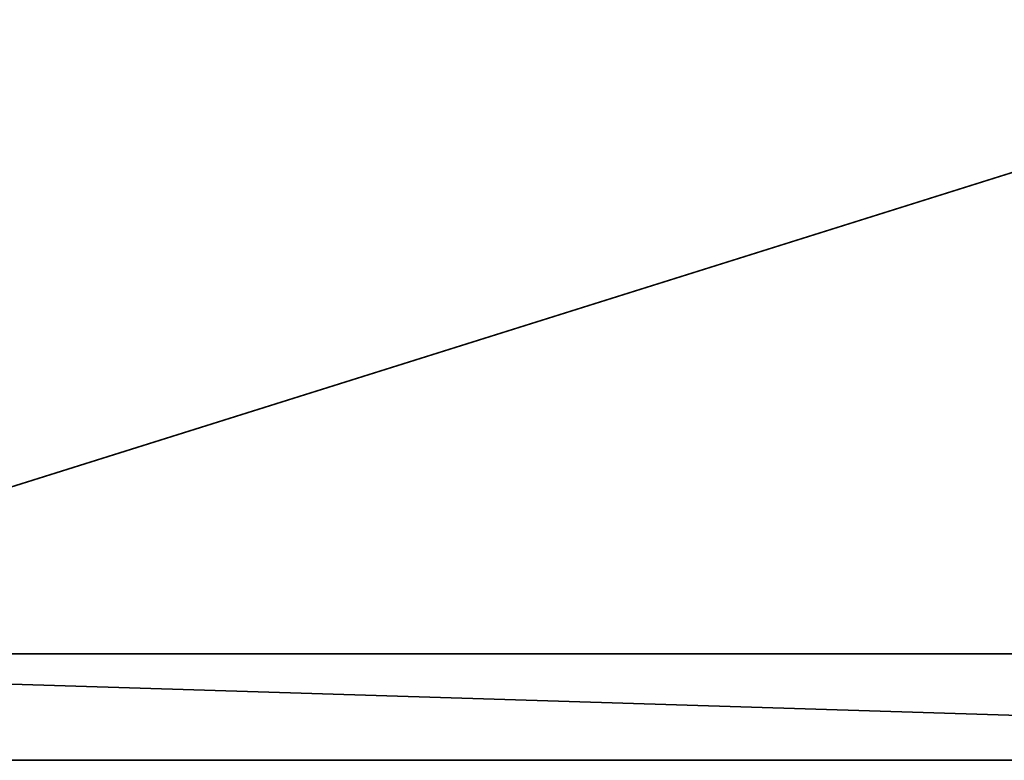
# Model space of a CAD drawing. Extents: x 0 to 16.6, y 0 to 16.6.
# Tile 72 of 200: x 4.6 to 9.3, y 0 to 3.5. Entities that reach past the tile are written whole.
import ezdxf

# ---------------------------------------------------------------- set-up
doc = ezdxf.new("R2010")
doc.units = 0
doc.header["$LTSCALE"] = 2.54
doc.layers.get('0').update_dxf_attribs({"color": 13, "linetype": 'CONTINUOUS'})

# ---------------------------------------------------------------- blocks, each defined once
blk = doc.blocks.new('SZCZOTKA_DO_WC_I_UCHWYT_NA')
at = {"color": 0}
for p, q in [((12.6, 3.8, 0.3), (0.5, 0, 0.3)), ((12.6, 3.8, 0.3), (0.5, 0, 0.3)), ((16.6, 0.5), (0, 0.5)), ((16.6, 0.5), (0, 0.5)), ((16.1, 0), (0, 0.5)), ((16.1, 0), (0, 0.5)), ((0.5, 0, 0.3), (16.1, 0, 0.3)), ((0.5, 0), (16.1, 0)), ((16.1, 0), (0.5, 0, 0.3)), ((16.1, 0), (0.5, 0, 0.3)), ((0.5, 0, 0.3), (16.1, 0, 0.3)), ((0.5, 0), (16.1, 0))]:
    blk.add_line(p, q, dxfattribs=at)
mesh = blk.add_polyface(dxfattribs=at)
corners = [(16.6, 16.1), (0, 0.5), (0, 16.1)]
mesh.append_faces([[corners[k] for k in face] for face in [(0, 1, 2)]], dxfattribs={"color": 0})
mesh = blk.add_polyface(dxfattribs=at)
corners = [(16.6, 0.5), (0, 0.5), (16.6, 16.1)]
mesh.append_faces([[corners[k] for k in face] for face in [(0, 1, 2)]], dxfattribs={"color": 0})
mesh = blk.add_polyface(dxfattribs=at)
corners = [(16.1, 0, 0.3), (12.6, 3.8, 0.3), (0.5, 0, 0.3)]
mesh.append_faces([[corners[k] for k in face] for face in [(0, 1, 2)]], dxfattribs={"color": 0})
mesh = blk.add_polyface(dxfattribs=at)
corners = [(12.6, 3.8, 0.3), (4, 3.8, 0.3), (0.5, 0, 0.3)]
mesh.append_faces([[corners[k] for k in face] for face in [(0, 1, 2)]], dxfattribs={"color": 0})
mesh = blk.add_polyface(dxfattribs=at)
corners = [(16.6, 0.5), (16.1, 0), (0, 0.5)]
mesh.append_faces([[corners[k] for k in face] for face in [(0, 1, 2)]], dxfattribs={"color": 0})
mesh = blk.add_polyface(dxfattribs=at)
corners = [(16.1, 0), (0.5, 0), (0, 0.5)]
mesh.append_faces([[corners[k] for k in face] for face in [(0, 1, 2)]], dxfattribs={"color": 0})
mesh = blk.add_polyface(dxfattribs=at)
corners = [(0.5, 0, 0.3), (0.5, 0), (16.1, 0)]
mesh.append_faces([[corners[k] for k in face] for face in [(0, 1, 2)]], dxfattribs={"color": 0})
mesh = blk.add_polyface(dxfattribs=at)
corners = [(0.5, 0, 0.3), (16.1, 0), (16.1, 0, 0.3)]
mesh.append_faces([[corners[k] for k in face] for face in [(0, 1, 2)]], dxfattribs={"color": 0})

msp = doc.modelspace()

# ---------------------------------------------------------------- block references
at = {"color": 0}
msp.add_blockref('SZCZOTKA_DO_WC_I_UCHWYT_NA', (0, 0), dxfattribs=at)

doc.saveas('drawing.dxf')
